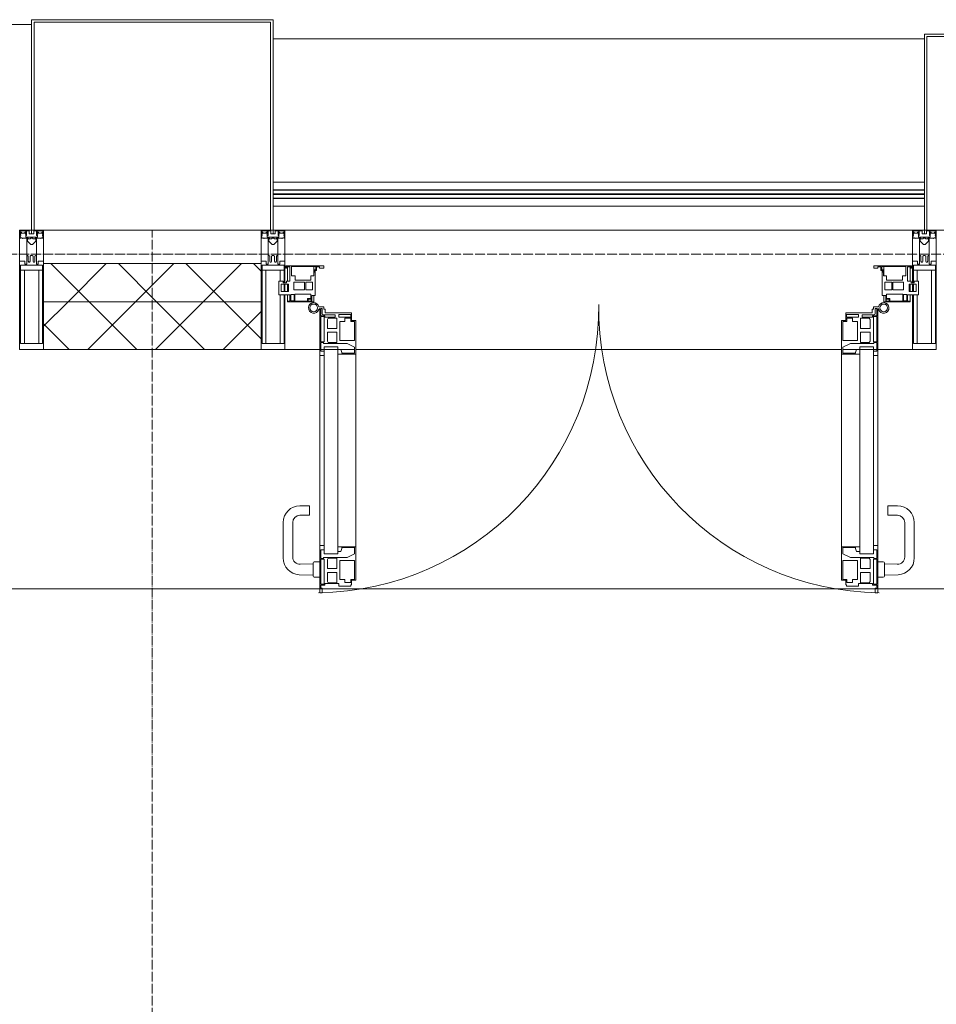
# Model space of a CAD drawing. Header units: millimetres. Extents: x 5617 to 143375, y 7718 to 186221.
# Tile 84 of 106: x 63729 to 65646, y 31531 to 33590. Entities that reach past the tile are written whole.
import ezdxf

# ---------------------------------------------------------------- set-up
doc = ezdxf.new("R2010")
doc.units = ezdxf.units.MM
doc.linetypes.add('ADSK_Линия сетки', pattern=[25, 20, -2.5, 0, -2.5])
doc.linetypes.add('Линия сетки', pattern=[25, 20, -2.5, 0, -2.5])
for name, color, linetype, lineweight in [('Двери', 7, 'Continuous', 18), ('Импосты витража', 7, 'Continuous', 18), ('Колонны', 7, 'Continuous', 18), ('Ограждение', 7, 'Continuous', 18), ('Оси', 7, 'Continuous', 9), ('Панели витража', 7, 'Continuous', 18), ('Перекрытия', 7, 'Continuous', 18), ('Поручни', 7, 'Continuous', 18), ('Стены разрез', 7, 'Continuous', 40), ('Стены штриховка', 7, 'Continuous', 40), ('Элементы узлов', 7, 'Continuous', 18)]:
    doc.layers.add(name, color=color, linetype=linetype, lineweight=lineweight)
pattern_1 = [(45, (0, 0), (-70.71068, 70.71068), []), (135, (0, 0), (-70.71068, -70.71068), [])]

# ---------------------------------------------------------------- blocks, each defined once
blk = doc.blocks.new('135_SLK_K4_AR_rvt-1-МКСС_К4_L08_28_500_')
at = {"layer": 'Перекрытия', "color": 253, "true_color": 0xaaaaaa}
for p, q in [((122700, 32400), (120650, 32400)), ((122704.2, 32400), (122702.1, 32400)), ((123862.4, 32400), (122705.1, 32400)), ((123865.4, 32400), (123863.3, 32400)), ((124100, 32400), (123867.5, 32400))]:
    blk.add_line(p, q, dxfattribs=at)
blk = doc.blocks.new('A_PAN_ALU_Door_Double - EXT_1_Double_EQ-7513418-МКСС_К4_L08_28_500_')
at = {"layer": 'Двери', "color": 253, "lineweight": 5, "true_color": 0xaaaaaa}
for p, q in [((-575.1, -160.7), (-585.4, -160.7)), ((-583.7, -164.2), (-583.7, -262.2)), ((-581.6, -179.2), (-581.6, -164.2)), ((-581.6, -164.2), (-578.6, -164.2)), ((-578.6, -164.2), (-578.6, -174.5)), ((-575.1, -165.6), (-575.1, -160.7)), ((575.1, -160.7), (585.4, -160.7)), ((575.1, -165.6), (575.1, -160.7)), ((581.6, -164.2), (578.6, -164.2)), ((578.6, -164.2), (578.6, -174.5)), ((581.6, -179.2), (581.6, -164.2)), ((583.7, -164.2), (583.7, -262.2)), ((-572.9, -179.2), (-581.6, -179.2)), ((-581.6, -233.4), (-581.6, -180.9)), ((-581.6, -180.9), (-574.6, -180.9)), ((-575.5, -177.5), (-551.3, -177.5)), ((-572.4, -165.6), (-575.1, -165.6)), ((-574.6, -180.9), (-574.6, -233.4)), ((-572.9, -182.2), (-572.9, -179.2)), ((-551.3, -182.2), (-572.9, -182.2)), ((-572.4, -173.3), (-572.4, -165.6)), ((-517.1, -173.3), (-572.4, -173.3)), ((-567.6, -186.7), (-566.1, -184)), ((-566.1, -184), (-547.7, -184)), ((-551.3, -177.5), (-551.3, -182.2)), ((-547.7, -184), (-547.7, -205.7)), ((-543.6, -182.2), (-543.6, -176.7)), ((-543.6, -176.7), (-518.6, -176.7)), ((-518.6, -182.2), (-543.6, -182.2)), ((-531.2, -191), (-531.2, -184.4)), ((-531.2, -184.4), (-518.8, -184.4)), ((-518.8, -184.4), (-518.8, -191)), ((-518.6, -176.7), (-518.6, -182.2)), ((-517.1, -189.3), (-517.1, -173.3)), ((517.1, -173.3), (572.4, -173.3)), ((517.1, -189.3), (517.1, -173.3)), ((518.6, -176.7), (518.6, -182.2)), ((543.6, -176.7), (518.6, -176.7)), ((518.6, -182.2), (543.6, -182.2)), ((518.8, -184.4), (518.8, -191)), ((531.2, -184.4), (518.8, -184.4)), ((531.2, -191), (531.2, -184.4)), ((543.6, -182.2), (543.6, -176.7)), ((547.7, -184), (547.7, -205.7)), ((566.1, -184), (547.7, -184)), ((551.3, -177.5), (551.3, -182.2)), ((575.5, -177.5), (551.3, -177.5)), ((551.3, -182.2), (572.9, -182.2)), ((567.6, -186.7), (566.1, -184)), ((572.4, -165.6), (575.1, -165.6)), ((572.4, -173.3), (572.4, -165.6)), ((572.9, -179.2), (581.6, -179.2)), ((572.9, -182.2), (572.9, -179.2)), ((574.6, -180.9), (574.6, -233.4)), ((581.6, -180.9), (574.6, -180.9)), ((581.6, -233.4), (581.6, -180.9)), ((-567.6, -205.7), (-567.6, -186.7)), ((-547.7, -205.7), (-567.6, -205.7)), ((-541.3, -230.6), (-541.3, -191)), ((-541.3, -191), (-531.2, -191)), ((-518.8, -191), (-510.6, -191)), ((-508.2, -189.3), (-517.1, -189.3)), ((-510.6, -191), (-510.6, -230.6)), ((-508.2, -259.2), (-508.2, -189.3)), ((508.2, -189.3), (517.1, -189.3)), ((508.2, -259.2), (508.2, -189.3)), ((510.6, -191), (510.6, -230.6)), ((518.8, -191), (510.6, -191)), ((541.3, -191), (531.2, -191)), ((541.3, -230.6), (541.3, -191)), ((547.7, -205.7), (567.6, -205.7)), ((567.6, -205.7), (567.6, -186.7)), ((-567.6, -232.6), (-567.6, -213.6)), ((-567.6, -213.6), (-547.7, -213.6)), ((-547.7, -213.6), (-547.7, -235.3)), ((567.6, -213.6), (547.7, -213.6)), ((547.7, -213.6), (547.7, -235.3)), ((567.6, -232.6), (567.6, -213.6)), ((-583.7, -244.2), (-583.7, -677.3)), ((-574.6, -233.4), (-581.6, -233.4)), ((-581.6, -253.1), (-581.6, -235.1)), ((-581.6, -235.1), (-575.4, -235.1)), ((-575.4, -235.1), (-575.4, -237.1)), ((-575.4, -237.1), (-526.4, -237.1)), ((-574.6, -244.2), (-546, -244.2)), ((-574.6, -244.2), (-574.6, -677.3)), ((-566.1, -235.3), (-567.6, -232.6)), ((-547.7, -235.3), (-566.1, -235.3)), ((-546, -677.3), (-546, -244.2)), ((-510.6, -230.6), (-541.3, -230.6)), ((-526.4, -237.1), (-510.6, -244.7)), ((-510.6, -244.7), (-510.6, -257.7)), ((510.6, -230.6), (541.3, -230.6)), ((526.4, -237.1), (510.6, -244.7)), ((510.6, -244.7), (510.6, -257.7)), ((575.4, -237.1), (526.4, -237.1)), ((546, -677.3), (546, -244.2)), ((574.6, -244.2), (546, -244.2)), ((547.7, -235.3), (566.1, -235.3)), ((566.1, -235.3), (567.6, -232.6)), ((574.6, -233.4), (581.6, -233.4)), ((574.6, -244.2), (574.6, -677.3)), ((575.4, -235.1), (575.4, -237.1)), ((581.6, -235.1), (575.4, -235.1)), ((581.6, -253.1), (581.6, -235.1)), ((583.7, -244.2), (583.7, -677.3)), ((-583.7, -262.2), (-574.6, -262.2)), ((-574.6, -253.1), (-581.6, -253.1)), ((-574.6, -262.2), (-574.6, -253.1)), ((-539.3, -249.6), (-546, -249.6)), ((-546, -249.6), (-546, -259.2)), ((-546, -259.2), (-508.2, -259.2)), ((-537.1, -255.7), (-539.3, -249.6)), ((-537.1, -257.7), (-537.1, -255.7)), ((-510.6, -257.7), (-537.1, -257.7)), ((-508.2, -662.3), (-508.2, -259.2)), ((546, -259.2), (508.2, -259.2)), ((508.2, -662.3), (508.2, -259.2)), ((510.6, -257.7), (537.1, -257.7)), ((537.1, -255.7), (539.3, -249.6)), ((537.1, -257.7), (537.1, -255.7)), ((539.3, -249.6), (546, -249.6)), ((546, -249.6), (546, -259.2)), ((574.6, -253.1), (581.6, -253.1)), ((574.6, -262.2), (574.6, -253.1)), ((583.7, -262.2), (574.6, -262.2)), ((-574.6, -659.3), (-583.7, -659.3)), ((-583.7, -659.3), (-583.7, -758.9)), ((-574.6, -659.3), (-583.7, -659.3)), ((-583.7, -659.3), (-583.7, -758.9)), ((-581.6, -686.5), (-581.6, -668.4)), ((-581.6, -668.4), (-574.6, -668.4)), ((-581.6, -686.5), (-581.6, -668.4)), ((-581.6, -668.4), (-574.6, -668.4)), ((-574.6, -668.4), (-574.6, -659.3)), ((-574.6, -668.4), (-574.6, -659.3)), ((-574.6, -677.3), (-546, -677.3)), ((-508.2, -662.3), (-546, -662.3)), ((-546, -662.3), (-546, -672)), ((-508.2, -662.3), (-546, -662.3)), ((-546, -662.3), (-546, -672)), ((-546, -672), (-539.3, -672)), ((-546, -672), (-539.3, -672)), ((-539.3, -672), (-537.1, -665.9)), ((-539.3, -672), (-537.1, -665.9)), ((-537.1, -665.9), (-537.1, -663.8)), ((-537.1, -663.8), (-510.6, -663.8)), ((-537.1, -665.9), (-537.1, -663.8)), ((-537.1, -663.8), (-510.6, -663.8)), ((-510.6, -676.8), (-526.4, -684.5)), ((-510.6, -676.8), (-526.4, -684.5)), ((-510.6, -663.8), (-510.6, -676.8)), ((-510.6, -663.8), (-510.6, -676.8)), ((-508.2, -732.3), (-508.2, -662.3)), ((-508.2, -732.3), (-508.2, -662.3)), ((508.2, -662.3), (546, -662.3)), ((508.2, -732.3), (508.2, -662.3)), ((508.2, -662.3), (546, -662.3)), ((508.2, -732.3), (508.2, -662.3)), ((510.6, -663.8), (510.6, -676.8)), ((537.1, -663.8), (510.6, -663.8)), ((510.6, -663.8), (510.6, -676.8)), ((537.1, -663.8), (510.6, -663.8)), ((510.6, -676.8), (526.4, -684.5)), ((510.6, -676.8), (526.4, -684.5)), ((537.1, -665.9), (537.1, -663.8)), ((537.1, -665.9), (537.1, -663.8)), ((539.3, -672), (537.1, -665.9)), ((539.3, -672), (537.1, -665.9)), ((546, -672), (539.3, -672)), ((546, -672), (539.3, -672)), ((546, -662.3), (546, -672)), ((546, -662.3), (546, -672)), ((574.6, -677.3), (546, -677.3)), ((574.6, -659.3), (583.7, -659.3)), ((574.6, -668.4), (574.6, -659.3)), ((574.6, -659.3), (583.7, -659.3)), ((574.6, -668.4), (574.6, -659.3)), ((581.6, -668.4), (574.6, -668.4)), ((581.6, -668.4), (574.6, -668.4)), ((581.6, -686.5), (581.6, -668.4)), ((581.6, -686.5), (581.6, -668.4)), ((583.7, -659.3), (583.7, -758.9)), ((583.7, -659.3), (583.7, -758.9)), ((-575.4, -686.5), (-581.6, -686.5)), ((-575.4, -686.5), (-581.6, -686.5)), ((-581.6, -740.6), (-581.6, -688.2)), ((-581.6, -688.2), (-574.6, -688.2)), ((-581.6, -740.6), (-581.6, -688.2)), ((-581.6, -688.2), (-574.6, -688.2)), ((-526.4, -684.5), (-575.4, -684.5)), ((-575.4, -684.5), (-575.4, -686.5)), ((-526.4, -684.5), (-575.4, -684.5)), ((-575.4, -684.5), (-575.4, -686.5)), ((-574.6, -688.2), (-574.6, -740.6)), ((-574.6, -688.2), (-574.6, -740.6)), ((-567.6, -688.9), (-566.1, -686.3)), ((-567.6, -688.9), (-566.1, -686.3)), ((-567.6, -708), (-567.6, -688.9)), ((-567.6, -708), (-567.6, -688.9)), ((-566.1, -686.3), (-547.7, -686.3)), ((-566.1, -686.3), (-547.7, -686.3)), ((-547.7, -686.3), (-547.7, -708)), ((-547.7, -686.3), (-547.7, -708)), ((-541.3, -730.5), (-541.3, -691)), ((-541.3, -691), (-510.6, -691)), ((-541.3, -730.5), (-541.3, -691)), ((-541.3, -691), (-510.6, -691)), ((-510.6, -691), (-510.6, -730.6)), ((-510.6, -691), (-510.6, -730.6)), ((541.3, -691), (510.6, -691)), ((510.6, -691), (510.6, -730.6)), ((541.3, -691), (510.6, -691)), ((510.6, -691), (510.6, -730.6)), ((526.4, -684.5), (575.4, -684.5)), ((526.4, -684.5), (575.4, -684.5)), ((541.3, -730.5), (541.3, -691)), ((541.3, -730.5), (541.3, -691)), ((547.7, -686.3), (547.7, -708)), ((566.1, -686.3), (547.7, -686.3)), ((547.7, -686.3), (547.7, -708)), ((566.1, -686.3), (547.7, -686.3)), ((567.6, -688.9), (566.1, -686.3)), ((567.6, -688.9), (566.1, -686.3)), ((567.6, -708), (567.6, -688.9)), ((567.6, -708), (567.6, -688.9)), ((581.6, -688.2), (574.6, -688.2)), ((574.6, -688.2), (574.6, -740.6)), ((581.6, -688.2), (574.6, -688.2)), ((574.6, -688.2), (574.6, -740.6)), ((575.4, -684.5), (575.4, -686.5)), ((575.4, -684.5), (575.4, -686.5)), ((575.4, -686.5), (581.6, -686.5)), ((575.4, -686.5), (581.6, -686.5)), ((581.6, -740.6), (581.6, -688.2)), ((581.6, -740.6), (581.6, -688.2)), ((-547.7, -708), (-567.6, -708)), ((-547.7, -708), (-567.6, -708)), ((-567.6, -734.8), (-567.6, -715.8)), ((-567.6, -715.8), (-547.7, -715.8)), ((-567.6, -734.8), (-567.6, -715.8)), ((-567.6, -715.8), (-547.7, -715.8)), ((-547.7, -715.8), (-547.7, -737.5)), ((-547.7, -715.8), (-547.7, -737.5)), ((547.7, -708), (567.6, -708)), ((547.7, -708), (567.6, -708)), ((567.6, -715.8), (547.7, -715.8)), ((547.7, -715.8), (547.7, -737.5)), ((567.6, -715.8), (547.7, -715.8)), ((547.7, -715.8), (547.7, -737.5)), ((567.6, -734.8), (567.6, -715.8)), ((567.6, -734.8), (567.6, -715.8)), ((-574.6, -740.6), (-581.6, -740.6)), ((-574.6, -740.6), (-581.6, -740.6)), ((-572.9, -742.3), (-572.9, -739.3)), ((-572.9, -739.3), (-543.6, -739.3)), ((-572.9, -742.3), (-572.9, -739.3)), ((-572.9, -739.3), (-543.6, -739.3)), ((-566.1, -737.5), (-567.6, -734.8)), ((-566.1, -737.5), (-567.6, -734.8)), ((-547.7, -737.5), (-566.1, -737.5)), ((-547.7, -737.5), (-566.1, -737.5)), ((-543.6, -739.3), (-543.6, -744.8)), ((-543.6, -739.3), (-543.6, -744.8)), ((-531.2, -730.5), (-541.3, -730.5)), ((-531.2, -730.5), (-541.3, -730.5)), ((-531.2, -737.1), (-531.2, -730.5)), ((-531.2, -737.1), (-531.2, -730.5)), ((-518.8, -737.1), (-531.2, -737.1)), ((-518.8, -737.1), (-531.2, -737.1)), ((-510.6, -730.6), (-518.8, -730.6)), ((-518.8, -730.6), (-518.8, -737.1)), ((-510.6, -730.6), (-518.8, -730.6)), ((-518.8, -730.6), (-518.8, -737.1)), ((-517.1, -741.8), (-517.1, -732.3)), ((-517.1, -732.3), (-508.2, -732.3)), ((-517.1, -741.8), (-517.1, -732.3)), ((-517.1, -732.3), (-508.2, -732.3)), ((517.1, -732.3), (508.2, -732.3)), ((517.1, -732.3), (508.2, -732.3)), ((510.6, -730.6), (518.8, -730.6)), ((510.6, -730.6), (518.8, -730.6)), ((517.1, -741.8), (517.1, -732.3)), ((517.1, -741.8), (517.1, -732.3)), ((518.8, -730.6), (518.8, -737.1)), ((518.8, -730.6), (518.8, -737.1)), ((518.8, -737.1), (531.2, -737.1)), ((518.8, -737.1), (531.2, -737.1)), ((531.2, -730.5), (541.3, -730.5)), ((531.2, -737.1), (531.2, -730.5)), ((531.2, -730.5), (541.3, -730.5)), ((531.2, -737.1), (531.2, -730.5)), ((543.6, -739.3), (543.6, -744.8)), ((572.9, -739.3), (543.6, -739.3)), ((543.6, -739.3), (543.6, -744.8)), ((572.9, -739.3), (543.6, -739.3)), ((547.7, -737.5), (566.1, -737.5)), ((547.7, -737.5), (566.1, -737.5)), ((566.1, -737.5), (567.6, -734.8)), ((566.1, -737.5), (567.6, -734.8)), ((572.9, -742.3), (572.9, -739.3)), ((572.9, -742.3), (572.9, -739.3)), ((574.6, -740.6), (581.6, -740.6)), ((574.6, -740.6), (581.6, -740.6)), ((-583.7, -758.9), (-578.6, -758.9)), ((-583.7, -758.9), (-578.6, -758.9)), ((-581.6, -750.3), (-581.6, -742.3)), ((-581.6, -742.3), (-572.9, -742.3)), ((-581.6, -750.3), (-581.6, -742.3)), ((-581.6, -742.3), (-572.9, -742.3)), ((-579.8, -750.3), (-581.6, -750.3)), ((-579.8, -750.3), (-581.6, -750.3)), ((-578.6, -748.9), (-579.8, -748.9)), ((-579.8, -748.9), (-579.8, -750.3)), ((-578.6, -748.9), (-579.8, -748.9)), ((-579.8, -748.9), (-579.8, -750.3)), ((-578.6, -758.9), (-578.6, -748.9)), ((-578.6, -758.9), (-578.6, -748.9)), ((-543.6, -744.8), (-518.6, -744.8)), ((-543.6, -744.8), (-518.6, -744.8)), ((-518.6, -744.8), (-518.6, -741.8)), ((-518.6, -741.8), (-517.1, -741.8)), ((-518.6, -744.8), (-518.6, -741.8)), ((-518.6, -741.8), (-517.1, -741.8)), ((518.6, -741.8), (517.1, -741.8)), ((518.6, -741.8), (517.1, -741.8)), ((518.6, -744.8), (518.6, -741.8)), ((518.6, -744.8), (518.6, -741.8)), ((543.6, -744.8), (518.6, -744.8)), ((543.6, -744.8), (518.6, -744.8)), ((581.6, -742.3), (572.9, -742.3)), ((581.6, -742.3), (572.9, -742.3)), ((578.6, -748.9), (579.8, -748.9)), ((578.6, -758.9), (578.6, -748.9)), ((578.6, -748.9), (579.8, -748.9)), ((578.6, -758.9), (578.6, -748.9)), ((583.7, -758.9), (578.6, -758.9)), ((583.7, -758.9), (578.6, -758.9)), ((579.8, -748.9), (579.8, -750.3)), ((579.8, -748.9), (579.8, -750.3)), ((579.8, -750.3), (581.6, -750.3)), ((579.8, -750.3), (581.6, -750.3)), ((581.6, -750.3), (581.6, -742.3)), ((581.6, -750.3), (581.6, -742.3))]:
    blk.add_line(p, q, dxfattribs=at)
at = {"layer": 'Двери', "lineweight": 5}
for p, q in [((-625.1, -576.5), (-605.1, -576.5)), ((-605.1, -576.5), (-605.1, -596.5)), ((625.1, -576.5), (605.1, -576.5)), ((605.1, -576.5), (605.1, -596.5)), ((-605.1, -596.5), (-625.1, -596.5)), ((605.1, -596.5), (625.1, -596.5)), ((-660.1, -685.7), (-660.1, -611.5)), ((-640.1, -611.5), (-640.1, -683.8)), ((640.1, -611.5), (640.1, -683.8)), ((660.1, -685.7), (660.1, -611.5)), ((-624.5, -698.8), (-597.6, -697.7)), ((-597.6, -723.5), (-597.6, -696)), ((-595.1, -693.5), (-583.6, -693.5)), ((595.1, -693.5), (583.6, -693.5)), ((597.6, -723.5), (597.6, -696)), ((624.5, -698.8), (597.6, -697.7)), ((-597.6, -721.7), (-626.4, -720.7)), ((597.6, -721.7), (626.4, -720.7)), ((-583.6, -726), (-595.1, -726)), ((583.6, -726), (595.1, -726))]:
    blk.add_line(p, q, dxfattribs=at)
at = {"layer": 'Двери', "color": 253, "lineweight": 5, "true_color": 0xaaaaaa}
for centre, radius, start, end in [((-596.2, -162.7), 11, 9.9716, 343.953), ((-596.2, -162.6), 8, 90, 270), ((-596.2, -162.6), 8, 270, 90), ((-583.7, -166.3), 2.03, 90, 163.9279), ((583.7, -166.3), 2.03, 16.0721, 90), ((596.2, -162.7), 11, 196.047, 170.0284), ((596.2, -162.6), 8, 90, 270), ((596.2, -162.6), 8, 270, 90), ((-575.5, -174.5), 3, 180, 270), ((575.5, -174.5), 3, 270, 0)]:
    blk.add_arc(centre, radius, start, end, dxfattribs=at)
at = {"layer": 'Двери', "color": 254, "lineweight": 5, "true_color": 0xd4d4d4}
for centre, start, end in [((-596.2, -162.6), 270.9387, 0.704), ((596.2, -162.6), 179.296, 269.0613)]:
    blk.add_arc(centre, 596.2, start, end, dxfattribs=at)
at = {"layer": 'Двери', "lineweight": 5}
for centre, radius, start, end in [((-625.1, -611.5), 35, 90, 180), ((625.1, -611.5), 35, 0, 90), ((-625.1, -611.5), 15, 90, 180), ((625.1, -611.5), 15, 0, 90), ((-625.1, -685.7), 35, 180, 267.8055), ((-625.1, -683.8), 15, 180, 272.1944), ((-595.1, -696), 2.5, 90, 180), ((595.1, -696), 2.5, 0, 90), ((625.1, -683.8), 15, 267.8056, 0), ((625.1, -685.7), 35, 272.1945, 0), ((-595.1, -723.5), 2.5, 180, 270), ((595.1, -723.5), 2.5, 270, 0)]:
    blk.add_arc(centre, radius, start, end, dxfattribs=at)
at = {"layer": 'Панели витража', "color": 253, "lineweight": 5, "true_color": 0xaaaaaa}
for p, q in [((-654.3, -79.5), (-654.3, -74.5)), ((-654.3, -74.5), (-575.3, -74.5)), ((-652.8, -79.5), (-654.3, -79.5)), ((-652.8, -76.7), (-652.8, -79.5)), ((-646.3, -76.7), (-652.8, -76.7)), ((-651.2, -76.7), (-651.2, -106.6)), ((-646.3, -106.6), (-646.3, -76.7)), ((-592, -76.3), (-642.4, -76.3)), ((-642.4, -76.3), (-642.4, -95.5)), ((-596.2, -95.5), (-596.2, -76.2)), ((-592, -83.1), (-592, -76.3)), ((-590.3, -76.5), (-590.3, -84.8)), ((-583.9, -76.5), (-590.3, -76.5)), ((-583.9, -79.5), (-583.9, -76.5)), ((-575.3, -79.5), (-583.9, -79.5)), ((-575.3, -74.5), (-575.3, -79.5)), ((575.3, -74.5), (654.3, -74.5)), ((575.3, -79.5), (575.3, -74.5)), ((583.9, -79.5), (575.3, -79.5)), ((583.9, -76.5), (583.9, -79.5)), ((590.3, -76.5), (583.9, -76.5)), ((590.3, -84.8), (590.3, -76.5)), ((592, -76.3), (592, -83.1)), ((642.4, -76.3), (592, -76.3)), ((596.2, -76.2), (596.2, -95.5)), ((642.4, -95.5), (642.4, -76.3)), ((646.3, -76.7), (646.3, -106.6)), ((652.8, -76.7), (646.3, -76.7)), ((651.2, -106.6), (651.2, -76.7)), ((652.8, -79.5), (652.8, -76.7)), ((654.3, -79.5), (652.8, -79.5)), ((654.3, -74.5), (654.3, -79.5)), ((-642.4, -95.5), (-635.3, -95.5)), ((-635.3, -95.5), (-635.3, -105)), ((-602.1, -95.5), (-595.8, -95.5)), ((-602.1, -105), (-602.1, -95.5)), ((-595.8, -89), (-595, -88.2)), ((-595.8, -95.5), (-595.8, -89)), ((-595, -83.1), (-592, -83.1)), ((-595, -88.2), (-595, -83.1)), ((-593.3, -84.8), (-593.3, -136.5)), ((-590.3, -84.8), (-593.3, -84.8)), ((593.3, -84.8), (590.3, -84.8)), ((592, -83.1), (595, -83.1)), ((593.3, -136.5), (593.3, -84.8)), ((595, -83.1), (595, -88.2)), ((595, -88.2), (595.8, -89)), ((595.8, -89), (595.8, -95.5)), ((595.8, -95.5), (602.1, -95.5)), ((602.1, -95.5), (602.1, -105)), ((635.3, -95.5), (642.4, -95.5)), ((635.3, -105), (635.3, -95.5)), ((-669.2, -106.6), (-660.2, -106.6)), ((-669.2, -135.1), (-669.2, -106.6)), ((-664.2, -113.4), (-664.2, -128.4)), ((-649.2, -113.4), (-664.2, -113.4)), ((-660.2, -106.6), (-660.2, -110.1)), ((-660.2, -110.1), (-653.3, -110.1)), ((-653.3, -106.6), (-646.3, -106.6)), ((-653.3, -110.1), (-653.3, -106.6)), ((-651.2, -113.4), (-651.2, -128.4)), ((-649.2, -128.4), (-649.2, -113.4)), ((-637.8, -108.8), (-637.8, -125)), ((-615.2, -108.8), (-637.8, -108.8)), ((-635.3, -105), (-602.1, -105)), ((-615.2, -125), (-615.2, -108.8)), ((-613, -108.8), (-613, -125)), ((-598.7, -108.8), (-613, -108.8)), ((-598.7, -125), (-598.7, -108.8)), ((598.7, -108.8), (598.7, -125)), ((613, -108.8), (598.7, -108.8)), ((602.1, -105), (635.3, -105)), ((613, -125), (613, -108.8)), ((615.2, -108.8), (615.2, -125)), ((637.8, -108.8), (615.2, -108.8)), ((637.8, -125), (637.8, -108.8)), ((646.3, -106.6), (653.3, -106.6)), ((649.2, -113.4), (649.2, -128.4)), ((664.2, -113.4), (649.2, -113.4)), ((651.2, -128.4), (651.2, -113.4)), ((653.3, -106.6), (653.3, -110.1)), ((653.3, -110.1), (660.2, -110.1)), ((660.2, -106.6), (669.2, -106.6)), ((660.2, -110.1), (660.2, -106.6)), ((664.2, -128.4), (664.2, -113.4)), ((669.2, -106.6), (669.2, -135.1)), ((-645.9, -135.1), (-669.2, -135.1)), ((-664.2, -128.4), (-649.2, -128.4)), ((-651.2, -135.1), (-651.2, -148.5)), ((-645.9, -148.5), (-645.9, -135.1)), ((-644.3, -134.5), (-644.3, -148.2)), ((-637.3, -134.5), (-644.3, -134.5)), ((-637.8, -125), (-615.2, -125)), ((-637.3, -148.2), (-637.3, -134.5)), ((-635.9, -134.2), (-635.9, -148.4)), ((-601.9, -134.2), (-635.9, -134.2)), ((-613, -125), (-598.7, -125)), ((-608.9, -142.8), (-601.9, -142.8)), ((-608.9, -148.4), (-608.9, -142.8)), ((-601.9, -142.8), (-601.9, -134.2)), ((-600.3, -136.5), (-600.3, -150)), ((-593.3, -136.5), (-600.3, -136.5)), ((-596.2, -150), (-596.2, -136.5)), ((600.3, -136.5), (593.3, -136.5)), ((596.2, -136.5), (596.2, -150)), ((598.7, -125), (613, -125)), ((600.3, -150), (600.3, -136.5)), ((635.9, -134.2), (601.9, -134.2)), ((601.9, -134.2), (601.9, -142.8)), ((601.9, -142.8), (608.9, -142.8)), ((608.9, -142.8), (608.9, -148.4)), ((615.2, -125), (637.8, -125)), ((635.9, -148.4), (635.9, -134.2)), ((637.3, -134.5), (637.3, -148.2)), ((644.3, -134.5), (637.3, -134.5)), ((644.3, -148.2), (644.3, -134.5)), ((645.9, -135.1), (645.9, -148.5)), ((669.2, -135.1), (645.9, -135.1)), ((649.2, -128.4), (664.2, -128.4)), ((651.2, -148.5), (651.2, -135.1)), ((-651.2, -148.5), (-645.9, -148.5)), ((-651.2, -150), (-651.2, -148.5)), ((-600.3, -150), (-651.2, -150)), ((-644.3, -148.2), (-637.3, -148.2)), ((-635.9, -148.4), (-608.9, -148.4)), ((-607.5, -144.4), (-607.5, -148.7)), ((-601.5, -144.4), (-607.5, -144.4)), ((-607.5, -148.7), (-601.5, -148.7)), ((-601.5, -148.7), (-601.5, -144.4)), ((-600.3, -150), (-596.2, -150)), ((596.2, -150), (600.3, -150)), ((651.2, -150), (600.3, -150)), ((601.5, -144.4), (601.5, -148.7)), ((607.5, -144.4), (601.5, -144.4)), ((601.5, -148.7), (607.5, -148.7)), ((607.5, -148.7), (607.5, -144.4)), ((608.9, -148.4), (635.9, -148.4)), ((637.3, -148.2), (644.3, -148.2)), ((645.9, -148.5), (651.2, -148.5)), ((651.2, -148.5), (651.2, -150))]:
    blk.add_line(p, q, dxfattribs=at)
blk = doc.blocks.new('Rectangular Mullion - R_StandardFrame_50Wx250H-5816490-МКСС_К4_L08_28_500_')
at = {"layer": 'Импосты витража', "color": 253, "lineweight": 5, "true_color": 0xaaaaaa}
for p, q in [((134740, 33150), (133427.5, 33150)), ((133500, 32900), (133427.5, 32900)), ((133537.8, 32900), (133502.1, 32900)), ((133573.2, 32900), (133544.6, 32900)), ((134592, 32900), (133575.5, 32900)), ((134622.9, 32900), (134594.3, 32900)), ((134665.4, 32900), (134629.7, 32900)), ((134740, 32900), (134667.5, 32900))]:
    blk.add_line(p, q, dxfattribs=at)
blk = doc.blocks.new('Rectangular Mullion - 50Wx250H-2623690-МКСС_К4_L08_28_500_')
at = {"layer": 'Элементы узлов', "color": 253, "lineweight": 5, "true_color": 0xaaaaaa}
for p, q in [((-25, 65.2), (-25, 250)), ((-25, 250), (0, 250)), ((25, 250), (0, 250)), ((25, 65.2), (25, 250)), ((-23, 237.3), (0, 237.3)), ((-23, 237.3), (-23, 73.6)), ((-14.9, 84), (-14.9, 237.3)), ((23, 237.3), (0, 237.3)), ((14.9, 84), (14.9, 237.3)), ((23, 237.3), (23, 73.6)), ((0, 84), (-23, 84)), ((0, 84), (23, 84)), ((-14, 65.2), (-25, 65.2)), ((-0.5, 73.6), (-23, 73.6)), ((-14, 71.3), (-14, 65.2)), ((-10, 71.3), (-14, 71.3)), ((-10, 53), (-10, 71.3)), ((-7, 65.2), (-5.9, 67.3)), ((-7, 65.2), (-7, 54.7)), ((-4.1, 67.3), (-5.9, 67.3)), ((-4.1, 67.3), (-2.9, 65.1)), ((-2.9, 65.1), (-2.9, 54.6)), ((0.5, 73.6), (23, 73.6)), ((4.1, 67.3), (2.9, 65.1)), ((2.9, 65.1), (2.9, 54.6)), ((4.1, 67.3), (5.9, 67.3)), ((7, 65.2), (5.9, 67.3)), ((7, 65.2), (7, 54.7)), ((10, 71.3), (14, 71.3)), ((10, 53), (10, 71.3)), ((14, 71.3), (14, 65.2)), ((14, 65.2), (25, 65.2)), ((-8.7, 53), (-10, 53)), ((-10, 53), (-10, 17)), ((-8.7, 53), (-7, 54.7)), ((-1.3, 53), (-2.9, 54.6)), ((0, 53), (-1.3, 53)), ((0, 53), (1.3, 53)), ((1.3, 53), (2.9, 54.6)), ((8.7, 53), (7, 54.7)), ((8.7, 53), (10, 53)), ((10, 53), (10, 17)), ((-8.5, 23), (-1.5, 30)), ((-8.5, 18.5), (-8.5, 23)), ((-1.5, 30), (0, 30)), ((1.5, 30), (0, 30)), ((8.5, 23), (1.5, 30)), ((8.5, 18.5), (8.5, 23)), ((-23.8, 14.6), (-25, 14.2)), ((-25, 0), (-25, 14.2)), ((-22.3, 17), (-23.8, 17)), ((-23.8, 17), (-23.8, 14.6)), ((-22.5, 10.6), (-23.8, 14.6)), ((-22.5, 10.6), (-23.7, 9.9)), ((-23.7, 1.3), (-23.7, 9.9)), ((-23.7, 1.3), (-11.8, 1.3)), ((-23.2, 10.2), (-22.5, 8)), ((-22.5, 8), (-22.5, 4.5)), ((-21.3, 4.5), (-22.5, 4.5)), ((-22.3, 17), (-22.3, 16)), ((-22.3, 16), (-21.3, 16)), ((-19, 17.6), (-21.3, 16)), ((-21.3, 4.5), (-21.3, 6.5)), ((-21.3, 6.5), (-14.2, 6.5)), ((-18.4, 16.6), (-19, 17.6)), ((-7.4, 16.6), (-18.4, 16.6)), ((-14.2, 6.5), (-14.2, 4.5)), ((-13.2, 4.5), (-14.2, 4.5)), ((-13.2, 4.5), (-12.2, 7.2)), ((-12.7, 7.6), (-11.3, 11.4)), ((-12.7, 7.6), (-11.8, 6.9)), ((-12.2, 9), (-12.2, 14.8)), ((-12.2, 14.8), (0, 14.8)), ((-11.8, 1.3), (-11.8, 6.9)), ((-10.5, 11.2), (-11.3, 11.4)), ((-10.5, 1.5), (-10.5, 11.2)), ((-4.8, 1.5), (-10.5, 1.5)), ((-10, 17), (-7.5, 17)), ((-7.5, 18.5), (-8.5, 18.5)), ((-7.5, 17), (-7.5, 18.5)), ((-7.4, 18), (-7.4, 16.6)), ((-2.6, 18), (-7.4, 18)), ((0, 8), (-4.8, 8)), ((-4.8, 1.5), (-4.8, 8)), ((-2.6, 18), (-2.6, 16.8)), ((-2.6, 16.8), (0, 16.8)), ((2.6, 16.8), (0, 16.8)), ((0, 14.8), (0, 16.8)), ((0, 14.8), (0, 16.8)), ((12.2, 14.8), (0, 14.8)), ((0, 0), (0, 8)), ((0, 8), (4.8, 8)), ((0, 0), (0, 8)), ((2.6, 18), (2.6, 16.8)), ((2.6, 18), (7.4, 18)), ((4.8, 1.5), (4.8, 8)), ((4.8, 1.5), (10.5, 1.5)), ((7.4, 18), (7.4, 16.6)), ((7.4, 16.6), (18.4, 16.6)), ((7.5, 18.5), (8.5, 18.5)), ((7.5, 17), (7.5, 18.5)), ((10, 17), (7.5, 17)), ((10.5, 11.2), (11.3, 11.4)), ((10.5, 1.5), (10.5, 11.2)), ((12.7, 7.6), (11.3, 11.4)), ((12.7, 7.6), (11.8, 6.9)), ((11.8, 1.3), (11.8, 6.9)), ((23.7, 1.3), (11.8, 1.3)), ((12.2, 9), (12.2, 14.8)), ((13.2, 4.5), (12.2, 7.2)), ((13.2, 4.5), (14.2, 4.5)), ((21.3, 6.5), (14.2, 6.5)), ((14.2, 6.5), (14.2, 4.5)), ((18.4, 16.6), (19, 17.6)), ((19, 17.6), (21.3, 16)), ((22.3, 16), (21.3, 16)), ((21.3, 4.5), (21.3, 6.5)), ((21.3, 4.5), (22.5, 4.5)), ((22.3, 17), (22.3, 16)), ((22.3, 17), (23.8, 17)), ((22.5, 10.6), (23.8, 14.6)), ((22.5, 10.6), (23.7, 9.9)), ((23.2, 10.2), (22.5, 8)), ((22.5, 8), (22.5, 4.5)), ((23.7, 1.3), (23.7, 9.9)), ((23.8, 17), (23.8, 14.6)), ((23.8, 14.6), (25, 14.2)), ((25, 0), (25, 14.2)), ((-25, 0), (0, 0)), ((25, 0), (0, 0))]:
    blk.add_line(p, q, dxfattribs=at)
for centre, start, end in [((-0.5, 73.1), 360, 90), ((0.5, 73.1), 90, 180)]:
    blk.add_arc(centre, 0.5, start, end, dxfattribs=at)
blk = doc.blocks.new('Rectangular Mullion - R_StandardFrame_50Wx250H-V79-МКСС_К4_L08_28_500_')
at = {"layer": 'Импосты витража', "color": 253, "lineweight": 5, "true_color": 0xaaaaaa}
for p, q in [((-25, 0), (-25, 250)), ((-25, 250), (25, 250)), ((25, 250), (25, 0)), ((0, 0), (-25, 0)), ((25, 0), (5, 0))]:
    blk.add_line(p, q, dxfattribs=at)
blk = doc.blocks.new('Rectangular Mullion - 50Wx250H-V65-МКСС_К4_L08_28_500_')
at = {"layer": 'Элементы узлов', "color": 253, "lineweight": 5, "true_color": 0xaaaaaa}
for p, q in [((-25, 65.2), (-25, 250)), ((-25, 250), (0, 250)), ((25, 250), (0, 250)), ((25, 135.1), (25, 250)), ((-23, 237.3), (0, 237.3)), ((-23, 237.3), (-23, 73.6)), ((-14.9, 84), (-14.9, 237.3)), ((23, 237.3), (0, 237.3)), ((14.9, 135.1), (14.9, 237.3)), ((23, 237.3), (23, 135.1)), ((23, 128.4), (23, 113.4)), ((25, 113.4), (25, 128.4)), ((14.9, 84), (14.9, 106.6)), ((23, 110.1), (23, 73.6)), ((25, 65.2), (25, 110.1)), ((0, 84), (-23, 84)), ((0, 84), (23, 84)), ((-14, 65.2), (-25, 65.2)), ((-0.5, 73.6), (-23, 73.6)), ((-14, 71.3), (-14, 65.2)), ((-10, 71.3), (-14, 71.3)), ((-10, 53), (-10, 71.3)), ((-7, 65.2), (-5.9, 67.3)), ((-7, 65.2), (-7, 54.7)), ((-4.1, 67.3), (-5.9, 67.3)), ((-4.1, 67.3), (-2.9, 65.1)), ((-2.9, 65.1), (-2.9, 54.6)), ((0.5, 73.6), (23, 73.6)), ((4.1, 67.3), (2.9, 65.1)), ((2.9, 65.1), (2.9, 54.6)), ((4.1, 67.3), (5.9, 67.3)), ((7, 65.2), (5.9, 67.3)), ((7, 65.2), (7, 54.7)), ((10, 71.3), (14, 71.3)), ((10, 53), (10, 71.3)), ((14, 71.3), (14, 65.2)), ((14, 65.2), (25, 65.2)), ((-8.7, 53), (-10, 53)), ((-10, 53), (-10, 17)), ((-8.7, 53), (-7, 54.7)), ((-1.3, 53), (-2.9, 54.6)), ((0, 53), (-1.3, 53)), ((0, 53), (1.3, 53)), ((1.3, 53), (2.9, 54.6)), ((8.7, 53), (7, 54.7)), ((8.7, 53), (10, 53)), ((10, 53), (10, 17)), ((-8.5, 23), (-1.5, 30)), ((-8.5, 18.5), (-8.5, 23)), ((-1.5, 30), (0, 30)), ((1.5, 30), (0, 30)), ((8.5, 23), (1.5, 30)), ((8.5, 18.5), (8.5, 23)), ((-23.8, 14.6), (-25, 14.2)), ((-25, 0), (-25, 14.2)), ((-22.3, 17), (-23.8, 17)), ((-23.8, 17), (-23.8, 14.6)), ((-22.5, 10.6), (-23.8, 14.6)), ((-22.5, 10.6), (-23.7, 9.9)), ((-23.7, 1.3), (-23.7, 9.9)), ((-23.7, 1.3), (-11.8, 1.3)), ((-23.2, 10.2), (-22.5, 8)), ((-22.5, 8), (-22.5, 4.5)), ((-21.3, 4.5), (-22.5, 4.5)), ((-22.3, 17), (-22.3, 16)), ((-22.3, 16), (-21.3, 16)), ((-19, 17.6), (-21.3, 16)), ((-21.3, 4.5), (-21.3, 6.5)), ((-21.3, 6.5), (-14.2, 6.5)), ((-18.4, 16.6), (-19, 17.6)), ((-7.4, 16.6), (-18.4, 16.6)), ((-14.2, 6.5), (-14.2, 4.5)), ((-13.2, 4.5), (-14.2, 4.5)), ((-13.2, 4.5), (-12.2, 7.2)), ((-12.7, 7.6), (-11.3, 11.4)), ((-12.7, 7.6), (-11.8, 6.9)), ((-12.2, 9), (-12.2, 14.8)), ((-12.2, 14.8), (0, 14.8)), ((-11.8, 1.3), (-11.8, 6.9)), ((-10.5, 11.2), (-11.3, 11.4)), ((-10.5, 1.5), (-10.5, 11.2)), ((-4.8, 1.5), (-10.5, 1.5)), ((-10, 17), (-7.5, 17)), ((-7.5, 18.5), (-8.5, 18.5)), ((-7.5, 17), (-7.5, 18.5)), ((-7.4, 18), (-7.4, 16.6)), ((-2.6, 18), (-7.4, 18)), ((0, 8), (-4.8, 8)), ((-4.8, 1.5), (-4.8, 8)), ((-2.6, 18), (-2.6, 16.8)), ((-2.6, 16.8), (0, 16.8)), ((2.6, 16.8), (0, 16.8)), ((0, 14.8), (0, 16.8)), ((0, 14.8), (0, 16.8)), ((12.2, 14.8), (0, 14.8)), ((0, 0), (0, 8)), ((0, 8), (4.8, 8)), ((0, 0), (0, 8)), ((2.6, 18), (2.6, 16.8)), ((2.6, 18), (7.4, 18)), ((4.8, 1.5), (4.8, 8)), ((4.8, 1.5), (10.5, 1.5)), ((7.4, 18), (7.4, 16.6)), ((7.4, 16.6), (18.4, 16.6)), ((7.5, 18.5), (8.5, 18.5)), ((7.5, 17), (7.5, 18.5)), ((10, 17), (7.5, 17)), ((10.5, 11.2), (11.3, 11.4)), ((10.5, 1.5), (10.5, 11.2)), ((12.7, 7.6), (11.3, 11.4)), ((12.7, 7.6), (11.8, 6.9)), ((11.8, 1.3), (11.8, 6.9)), ((23.7, 1.3), (11.8, 1.3)), ((12.2, 9), (12.2, 14.8)), ((13.2, 4.5), (12.2, 7.2)), ((13.2, 4.5), (14.2, 4.5)), ((21.3, 6.5), (14.2, 6.5)), ((14.2, 6.5), (14.2, 4.5)), ((18.4, 16.6), (19, 17.6)), ((19, 17.6), (21.3, 16)), ((22.3, 16), (21.3, 16)), ((21.3, 4.5), (21.3, 6.5)), ((21.3, 4.5), (22.5, 4.5)), ((22.3, 17), (22.3, 16)), ((22.3, 17), (23.8, 17)), ((22.5, 10.6), (23.8, 14.6)), ((22.5, 10.6), (23.7, 9.9)), ((23.2, 10.2), (22.5, 8)), ((22.5, 8), (22.5, 4.5)), ((23.7, 1.3), (23.7, 9.9)), ((23.8, 17), (23.8, 14.6)), ((23.8, 14.6), (25, 14.2)), ((25, 0), (25, 14.2)), ((-25, 0), (0, 0)), ((25, 0), (0, 0))]:
    blk.add_line(p, q, dxfattribs=at)
for centre, start, end in [((-0.5, 73.1), 360, 90), ((0.5, 73.1), 90, 180)]:
    blk.add_arc(centre, 0.5, start, end, dxfattribs=at)
blk = doc.blocks.new('Rectangular Mullion - R_StandardFrame_50Wx250H-V78-МКСС_К4_L08_28_500_')
at = {"layer": 'Импосты витража', "color": 253, "lineweight": 5, "true_color": 0xaaaaaa}
for p, q in [((-25, 0), (-25, 250)), ((-25, 250), (25, 250)), ((25, 250), (25, 135.1)), ((25, 128.4), (25, 113.4)), ((25, 110.1), (25, 0)), ((-5, 0), (-25, 0)), ((25, 0), (0, 0))]:
    blk.add_line(p, q, dxfattribs=at)
blk = doc.blocks.new('Rectangular Mullion - 50Wx250H-V63-МКСС_К4_L08_28_500_')
at = {"layer": 'Элементы узлов', "color": 253, "lineweight": 5, "true_color": 0xaaaaaa}
for p, q in [((-25, 135.1), (-25, 250)), ((-25, 250), (0, 250)), ((25, 250), (0, 250)), ((25, 65.2), (25, 250)), ((-23, 237.3), (0, 237.3)), ((-23, 237.3), (-23, 135.1)), ((-14.9, 135.1), (-14.9, 237.3)), ((23, 237.3), (0, 237.3)), ((14.9, 84), (14.9, 237.3)), ((23, 237.3), (23, 73.6)), ((-25, 113.4), (-25, 128.4)), ((-23, 128.4), (-23, 113.4)), ((-25, 65.2), (-25, 110.1)), ((-23, 110.1), (-23, 73.6)), ((-14.9, 84), (-14.9, 106.6)), ((0, 84), (-23, 84)), ((0, 84), (23, 84)), ((-14, 65.2), (-25, 65.2)), ((-0.5, 73.6), (-23, 73.6)), ((-14, 71.3), (-14, 65.2)), ((-10, 71.3), (-14, 71.3)), ((-10, 53), (-10, 71.3)), ((-7, 65.2), (-5.9, 67.3)), ((-7, 65.2), (-7, 54.7)), ((-4.1, 67.3), (-5.9, 67.3)), ((-4.1, 67.3), (-2.9, 65.1)), ((-2.9, 65.1), (-2.9, 54.6)), ((0.5, 73.6), (23, 73.6)), ((4.1, 67.3), (2.9, 65.1)), ((2.9, 65.1), (2.9, 54.6)), ((4.1, 67.3), (5.9, 67.3)), ((7, 65.2), (5.9, 67.3)), ((7, 65.2), (7, 54.7)), ((10, 71.3), (14, 71.3)), ((10, 53), (10, 71.3)), ((14, 71.3), (14, 65.2)), ((14, 65.2), (25, 65.2)), ((-8.7, 53), (-10, 53)), ((-10, 53), (-10, 17)), ((-8.7, 53), (-7, 54.7)), ((-1.3, 53), (-2.9, 54.6)), ((0, 53), (-1.3, 53)), ((0, 53), (1.3, 53)), ((1.3, 53), (2.9, 54.6)), ((8.7, 53), (7, 54.7)), ((8.7, 53), (10, 53)), ((10, 53), (10, 17)), ((-8.5, 23), (-1.5, 30)), ((-8.5, 18.5), (-8.5, 23)), ((-1.5, 30), (0, 30)), ((1.5, 30), (0, 30)), ((8.5, 23), (1.5, 30)), ((8.5, 18.5), (8.5, 23)), ((-23.8, 14.6), (-25, 14.2)), ((-25, 0), (-25, 14.2)), ((-22.3, 17), (-23.8, 17)), ((-23.8, 17), (-23.8, 14.6)), ((-22.5, 10.6), (-23.8, 14.6)), ((-22.5, 10.6), (-23.7, 9.9)), ((-23.7, 1.3), (-23.7, 9.9)), ((-23.7, 1.3), (-11.8, 1.3)), ((-23.2, 10.2), (-22.5, 8)), ((-22.5, 8), (-22.5, 4.5)), ((-21.3, 4.5), (-22.5, 4.5)), ((-22.3, 17), (-22.3, 16)), ((-22.3, 16), (-21.3, 16)), ((-19, 17.6), (-21.3, 16)), ((-21.3, 4.5), (-21.3, 6.5)), ((-21.3, 6.5), (-14.2, 6.5)), ((-18.4, 16.6), (-19, 17.6)), ((-7.4, 16.6), (-18.4, 16.6)), ((-14.2, 6.5), (-14.2, 4.5)), ((-13.2, 4.5), (-14.2, 4.5)), ((-13.2, 4.5), (-12.2, 7.2)), ((-12.7, 7.6), (-11.3, 11.4)), ((-12.7, 7.6), (-11.8, 6.9)), ((-12.2, 9), (-12.2, 14.8)), ((-12.2, 14.8), (0, 14.8)), ((-11.8, 1.3), (-11.8, 6.9)), ((-10.5, 11.2), (-11.3, 11.4)), ((-10.5, 1.5), (-10.5, 11.2)), ((-4.8, 1.5), (-10.5, 1.5)), ((-10, 17), (-7.5, 17)), ((-7.5, 18.5), (-8.5, 18.5)), ((-7.5, 17), (-7.5, 18.5)), ((-7.4, 18), (-7.4, 16.6)), ((-2.6, 18), (-7.4, 18)), ((0, 8), (-4.8, 8)), ((-4.8, 1.5), (-4.8, 8)), ((-2.6, 18), (-2.6, 16.8)), ((-2.6, 16.8), (0, 16.8)), ((2.6, 16.8), (0, 16.8)), ((0, 14.8), (0, 16.8)), ((0, 14.8), (0, 16.8)), ((12.2, 14.8), (0, 14.8)), ((0, 0), (0, 8)), ((0, 8), (4.8, 8)), ((0, 0), (0, 8)), ((2.6, 18), (2.6, 16.8)), ((2.6, 18), (7.4, 18)), ((4.8, 1.5), (4.8, 8)), ((4.8, 1.5), (10.5, 1.5)), ((7.4, 18), (7.4, 16.6)), ((7.4, 16.6), (18.4, 16.6)), ((7.5, 18.5), (8.5, 18.5)), ((7.5, 17), (7.5, 18.5)), ((10, 17), (7.5, 17)), ((10.5, 11.2), (11.3, 11.4)), ((10.5, 1.5), (10.5, 11.2)), ((12.7, 7.6), (11.3, 11.4)), ((12.7, 7.6), (11.8, 6.9)), ((11.8, 1.3), (11.8, 6.9)), ((23.7, 1.3), (11.8, 1.3)), ((12.2, 9), (12.2, 14.8)), ((13.2, 4.5), (12.2, 7.2)), ((13.2, 4.5), (14.2, 4.5)), ((21.3, 6.5), (14.2, 6.5)), ((14.2, 6.5), (14.2, 4.5)), ((18.4, 16.6), (19, 17.6)), ((19, 17.6), (21.3, 16)), ((22.3, 16), (21.3, 16)), ((21.3, 4.5), (21.3, 6.5)), ((21.3, 4.5), (22.5, 4.5)), ((22.3, 17), (22.3, 16)), ((22.3, 17), (23.8, 17)), ((22.5, 10.6), (23.8, 14.6)), ((22.5, 10.6), (23.7, 9.9)), ((23.2, 10.2), (22.5, 8)), ((22.5, 8), (22.5, 4.5)), ((23.7, 1.3), (23.7, 9.9)), ((23.8, 17), (23.8, 14.6)), ((23.8, 14.6), (25, 14.2)), ((25, 0), (25, 14.2)), ((-25, 0), (0, 0)), ((25, 0), (0, 0))]:
    blk.add_line(p, q, dxfattribs=at)
for centre, start, end in [((-0.5, 73.1), 360, 90), ((0.5, 73.1), 90, 180)]:
    blk.add_arc(centre, 0.5, start, end, dxfattribs=at)
blk = doc.blocks.new('Rectangular Mullion - R_StandardFrame_50Wx250H-V77-МКСС_К4_L08_28_500_')
at = {"layer": 'Импосты витража', "color": 253, "lineweight": 5, "true_color": 0xaaaaaa}
for p, q in [((-25, 135.1), (-25, 250)), ((-25, 250), (25, 250)), ((25, 250), (25, 0)), ((-25, 113.4), (-25, 128.4)), ((-25, 0), (-25, 110.1)), ((0, 0), (-25, 0)), ((25, 0), (5, 0))]:
    blk.add_line(p, q, dxfattribs=at)
blk = doc.blocks.new('Ограждение - Ограждение-5915684-МКСС_К4_L08_28_500_')
at = {"layer": 'Поручни', "color": 253, "lineweight": 5, "true_color": 0xaaaaaa}
for p, q in [((41215, 17850), (39852.5, 17850)), ((41215, 17834), (39852.5, 17834)), ((41215, 17833.5), (39852.5, 17833.5)), ((41215, 17825.5), (39852.5, 17825.5)), ((41215, 17824.5), (39852.5, 17824.5)), ((41215, 17816.5), (39852.5, 17816.5)), ((41215, 17816), (39852.5, 17816)), ((39852.5, 17800), (41215, 17800))]:
    blk.add_line(p, q, dxfattribs=at)
blk = doc.blocks.new('A_SLK_PAN_Type1 - Прямой тип панели-6538086-МКСС_К4_L08_28_500_')
at = {"layer": 'Колонны', "lineweight": 5}
for p, q in [((-247.5, 0), (-252.5, 0)), ((-252.5, 0), (-252.5, -440)), ((-247.5, -435), (-247.5, 0)), ((227.5, 0), (-227.5, 0)), ((247.5, 0), (247.5, -435)), ((252.5, 0), (247.5, 0)), ((252.5, -440), (252.5, 0)), ((-252.5, -440), (252.5, -440)), ((247.5, -435), (-247.5, -435))]:
    blk.add_line(p, q, dxfattribs=at)
blk = doc.blocks.new('A_SLK_PAN_Type1 - Прямой тип панели-6538087-МКСС_К4_L08_28_500_')
at = {"layer": 'Колонны', "lineweight": 5}
for p, q in [((-180, 0), (-185, 0)), ((-185, 0), (-185, -410)), ((-180, -405), (-180, 0)), ((160, 0), (-160, 0)), ((180, 0), (180, -405)), ((185, 0), (180, 0)), ((185, -410), (185, 0)), ((-185, -410), (185, -410)), ((180, -405), (-180, -405))]:
    blk.add_line(p, q, dxfattribs=at)
blk = doc.blocks.new('A_OGR_PAN_Отлив - A_OGR_PAN_Отлив-6265609-МКСС_К4_L08_28_500_')
at = {"layer": 'Колонны', "color": 253, "lineweight": 5, "true_color": 0xaaaaaa}
blk.add_line((681.25, 400), (-681.25, 400), dxfattribs=at)
blk = doc.blocks.new('A_OGR_PAN_Отлив - A_OGR_PAN_Отлив-6266126-МКСС_К4_L08_28_500_')
at = {"layer": 'Колонны', "color": 253, "lineweight": 5, "true_color": 0xaaaaaa}
blk.add_line((681.25, 430), (-681.25, 430), dxfattribs=at)
blk = doc.blocks.new('135_SLK_K4_AR_FCD_rvt-1-МКСС_К4_L08_28_500_')
at = {"layer": 'Стены разрез', "lineweight": 5, "true_color": 0xaaaaaa}
h = blk.add_hatch(dxfattribs=at)
h.set_pattern_fill('FP_4', color=253, style=0, pattern_type=2)
h.set_pattern_definition(pattern_1)
h.paths.add_polyline_path([(122577.5, 33000), (122577.5, 33080), (122122.5, 33080), (122122.5, 33000), (122557.8, 33000)])
h = blk.add_hatch(dxfattribs=at)
h.set_pattern_fill('FP_4', color=253, style=0, pattern_type=2)
h.set_pattern_definition(pattern_1)
h.paths.add_polyline_path([(122577.5, 32900), (122577.5, 33000), (122122.5, 33000), (122122.5, 32900), (122557.8, 32900)])
at = {"layer": 'Стены разрез', "color": 253, "lineweight": 9, "true_color": 0xaaaaaa}
for p, q in [((122577.5, 33080), (122122.5, 33080)), ((122122.5, 33080), (122122.5, 32900)), ((122577.5, 32900), (122577.5, 33080)), ((122122.5, 32900), (122577.5, 32900))]:
    blk.add_line(p, q, dxfattribs=at)
at = {"layer": 'Стены штриховка', "color": 253, "lineweight": 9, "true_color": 0xaaaaaa}
blk.add_line((122577.5, 33000), (122122.5, 33000), dxfattribs=at)
at = {"layer": 'Импосты витража', "color": 253, "lineweight": 5, "true_color": 0xaaaaaa, "extrusion": (0, 0, -1), "rotation": 180}
for name, p in [('Rectangular Mullion - 50Wx250H-2623690-МКСС_К4_L08_28_500_', (-122097.5, 33150)), ('Rectangular Mullion - R_StandardFrame_50Wx250H-V79-МКСС_К4_L08_28_500_', (-122097.5, 33150)), ('Rectangular Mullion - 50Wx250H-V65-МКСС_К4_L08_28_500_', (-122602.5, 33150)), ('Rectangular Mullion - R_StandardFrame_50Wx250H-V78-МКСС_К4_L08_28_500_', (-122602.5, 33150)), ('Rectangular Mullion - 50Wx250H-V63-МКСС_К4_L08_28_500_', (-123965, 33150)), ('Rectangular Mullion - R_StandardFrame_50Wx250H-V77-МКСС_К4_L08_28_500_', (-123965, 33150))]:
    blk.add_blockref(name, p, dxfattribs=at)
at = {"layer": 'Импосты витража', "color": 253, "lineweight": 5, "true_color": 0xaaaaaa}
blk.add_blockref('Rectangular Mullion - R_StandardFrame_50Wx250H-5816490-МКСС_К4_L08_28_500_', (-10800, 0), dxfattribs=at)
at = {"layer": 'Колонны', "color": 253, "lineweight": 5, "true_color": 0xaaaaaa, "rotation": 180}
for name, p in [('A_SLK_PAN_Type1 - Прямой тип панели-6538086-МКСС_К4_L08_28_500_', (122350, 33150)), ('A_SLK_PAN_Type1 - Прямой тип панели-6538087-МКСС_К4_L08_28_500_', (124150, 33150))]:
    blk.add_blockref(name, p, dxfattribs=at)
at = {"layer": 'Колонны', "color": 253, "lineweight": 5, "true_color": 0xaaaaaa}
for name, p in [('A_OGR_PAN_Отлив - A_OGR_PAN_Отлив-6266126-МКСС_К4_L08_28_500_', (121416.3, 33150)), ('A_OGR_PAN_Отлив - A_OGR_PAN_Отлив-6265609-МКСС_К4_L08_28_500_', (123283.8, 33150))]:
    blk.add_blockref(name, p, dxfattribs=at)
at = {"layer": 'Ограждение', "color": 253, "lineweight": 5, "true_color": 0xaaaaaa}
blk.add_blockref('Ограждение - Ограждение-5915684-МКСС_К4_L08_28_500_', (82750, 15400), dxfattribs=at)
at = {"layer": 'Панели витража', "color": 253, "lineweight": 5, "true_color": 0xaaaaaa}
blk.add_blockref('A_PAN_ALU_Door_Double - EXT_1_Double_EQ-7513418-МКСС_К4_L08_28_500_', (123283.8, 33150), dxfattribs=at)

msp = doc.modelspace()

# ---------------------------------------------------------------- linework, layer by layer
at = {"layer": 'Оси', "linetype": 'Линия сетки'}
msp.add_line((64006.2, 12025.7), (64006.2, 33150), dxfattribs=at)
at = {"layer": 'Оси', "linetype": 'ADSK_Линия сетки'}
msp.add_line((78406.2, 33100), (26144.7, 33100), dxfattribs=at)

# ---------------------------------------------------------------- block references
at = {"lineweight": 5}
for name in ['135_SLK_K4_AR_FCD_rvt-1-МКСС_К4_L08_28_500_', '135_SLK_K4_AR_rvt-1-МКСС_К4_L08_28_500_']:
    msp.add_blockref(name, (-58343.8, 0), dxfattribs=at)

doc.saveas('drawing.dxf')
